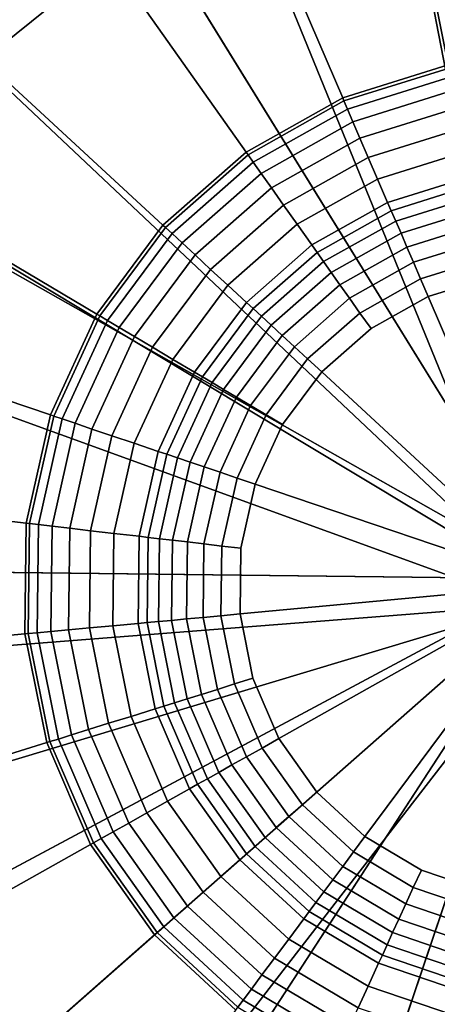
# Model space of a CAD drawing. Extents: x -43.1 to 43.1, y -41.3 to 41.3.
# Tile 29 of 256: x -16.008 to -15.682, y -29.971 to -29.202. Entities that reach past the tile are written whole.
import ezdxf

# ---------------------------------------------------------------- set-up
doc = ezdxf.new("R2010")
doc.units = 0
for name, color, linetype in [('LAMP', 7, 'CONTINUOUS'), ('LAMP_SUPPORT', 18, 'CONTINUOUS'), ('METAL_BASE', 254, 'CONTINUOUS')]:
    doc.layers.add(name, color=color, linetype=linetype)

msp = doc.modelspace()

# ---------------------------------------------------------------- linework, layer by layer
at = {"layer": 'LAMP'}
for points in [[(-15.8157, -28.9156, 41.1433), (-15.9885, -28.9944, 41.1433), (-15.5903, -29.6387, 41.1433), (-15.6288, -28.8823, 41.1433)], [(-16.1362, -29.1137, 41.1433), (-16.2496, -29.2659, 41.1433), (-15.5903, -29.6387, 41.1433), (-15.9885, -28.9944, 41.1433)], [(-16.0986, -29.1498, 44.2522), (-15.961, -29.0387, 44.2522), (-15.9058, -29.1281, 44.2735), (-16.0229, -29.2227, 44.2735)], [(-15.7689, -29.0657, 44.2735), (-15.6208, -29.0393, 44.2735), (-15.5903, -29.6387, 44.2735), (-15.9058, -29.1281, 44.2735)], [(-16.0229, -29.2227, 44.2735), (-15.9058, -29.1281, 44.2735), (-15.5903, -29.6387, 44.2735), (-16.1127, -29.3433, 44.2735)], [(-16.3216, -29.4416, 41.1433), (-16.3476, -29.6297, 41.1433), (-15.5903, -29.6387, 41.1433), (-16.2496, -29.2659, 41.1433)], [(-16.1698, -29.4825, 44.2735), (-16.1127, -29.3433, 44.2735), (-15.5903, -29.6387, 44.2735), (-16.1904, -29.6315, 44.2735)], [(-16.3261, -29.8183, 41.1433), (-16.2583, -29.9957, 41.1433), (-15.5903, -29.6387, 41.1433), (-16.3476, -29.6297, 41.1433)], [(-16.1733, -29.781, 44.2735), (-16.1904, -29.6315, 44.2735), (-15.5903, -29.6387, 44.2735), (-16.1196, -29.9216, 44.2735)], [(-16.1486, -30.1506, 41.1433), (-16.0037, -30.2733, 41.1433), (-15.5903, -29.6387, 41.1433), (-16.2583, -29.9957, 41.1433)], [(-16.0327, -30.0443, 44.2735), (-16.1196, -29.9216, 44.2735), (-15.5903, -29.6387, 44.2735), (-15.9179, -30.1416, 44.2735)], [(-15.8329, -30.3562, 41.1433), (-15.5903, -29.6387, 41.1433), (-16.0037, -30.2733, 41.1433)], [(-15.7825, -30.2073, 44.2735), (-15.9179, -30.1416, 44.2735), (-15.5903, -29.6387, 44.2735)], [(-15.6468, -30.394, 41.1433), (-15.4572, -30.3844, 41.1433), (-15.5903, -29.6387, 41.1433), (-15.8329, -30.3562, 41.1433)], [(-15.6351, -30.2372, 44.2735), (-15.7825, -30.2073, 44.2735), (-15.5903, -29.6387, 44.2735), (-15.4848, -30.2296, 44.2735)]]:
    msp.add_3dface(points, dxfattribs=at)
at = {"layer": 'LAMP_SUPPORT'}
for points in [[(-15.6013, -29.6213, 40.5662), (-15.7794, -28.7058, 40.5662), (-15.5804, -28.6872, 40.5662)], [(-15.6013, -29.6213, 40.5662), (-15.6144, -29.6356, 40.5662), (-15.9702, -28.7653, 40.5662), (-15.7794, -28.7058, 40.5662)], [(-15.6144, -29.6356, 40.5662), (-16.2946, -28.9951, 40.5662), (-16.1445, -28.8631, 40.5662), (-15.9702, -28.7653, 40.5662)], [(-15.5826, -28.8751, 36.7827), (-15.7425, -28.89, 36.7827), (-15.6731, -29.2372, 36.7827), (-15.5869, -29.2292, 36.7827)], [(-15.7425, -28.89, 36.7827), (-15.8959, -28.9378, 36.7827), (-15.7557, -29.263, 36.7827), (-15.6731, -29.2372, 36.7827)], [(-15.8959, -28.9378, 36.7827), (-16.0359, -29.0164, 36.7827), (-15.8312, -29.3054, 36.7827), (-15.7557, -29.263, 36.7827)], [(-15.6144, -29.6356, 40.5662), (-16.414, -29.1554, 40.5662), (-16.2946, -28.9951, 40.5662)], [(-16.0359, -29.0164, 36.7827), (-16.1565, -29.1225, 36.7827), (-15.8962, -29.3625, 36.7827), (-15.8312, -29.3054, 36.7827)], [(-16.1565, -29.1225, 36.7827), (-16.2525, -29.2513, 36.7827), (-15.9479, -29.432, 36.7827), (-15.8962, -29.3625, 36.7827)], [(-15.6144, -29.6356, 40.5662), (-15.6097, -29.659, 40.5662), (-16.4975, -29.337, 40.5662), (-16.414, -29.1554, 40.5662)], [(-15.6731, -29.2372, 36.7827), (-15.7557, -29.263, 36.7827), (-15.7547, -29.2654, 36.763), (-15.6725, -29.2398, 36.763)], [(-15.6725, -29.2398, 36.763), (-15.7547, -29.2654, 36.763), (-15.7519, -29.2718, 36.7108), (-15.6712, -29.2466, 36.7108)], [(-15.6712, -29.2466, 36.7108), (-15.7519, -29.2718, 36.7108), (-15.7477, -29.2817, 36.6355), (-15.6691, -29.2571, 36.6355)], [(-16.2525, -29.2513, 36.7827), (-16.3195, -29.3972, 36.7827), (-15.9841, -29.5106, 36.7827), (-15.9479, -29.432, 36.7827)], [(-15.7557, -29.263, 36.7827), (-15.8312, -29.3054, 36.7827), (-15.8297, -29.3075, 36.763), (-15.7547, -29.2654, 36.763)], [(-15.6691, -29.2571, 36.6355), (-15.7477, -29.2817, 36.6355), (-15.7422, -29.2944, 36.5472), (-15.6663, -29.2708, 36.5472)], [(-15.7547, -29.2654, 36.763), (-15.8297, -29.3075, 36.763), (-15.8256, -29.3132, 36.7108), (-15.7519, -29.2718, 36.7108)], [(-15.7519, -29.2718, 36.7108), (-15.8256, -29.3132, 36.7108), (-15.8194, -29.322, 36.6355), (-15.7477, -29.2817, 36.6355)], [(-15.6663, -29.2708, 36.5472), (-15.7422, -29.2944, 36.5472), (-15.7357, -29.3095, 36.4555), (-15.6631, -29.2869, 36.4555)], [(-15.7477, -29.2817, 36.6355), (-15.8194, -29.322, 36.6355), (-15.8114, -29.3333, 36.5472), (-15.7422, -29.2944, 36.5472)], [(-15.6631, -29.2869, 36.4555), (-15.7357, -29.3095, 36.4555), (-15.7284, -29.3264, 36.3703), (-15.6595, -29.3049, 36.3703)], [(-15.7422, -29.2944, 36.5472), (-15.8114, -29.3333, 36.5472), (-15.8019, -29.3467, 36.4555), (-15.7357, -29.3095, 36.4555)], [(-15.8312, -29.3054, 36.7827), (-15.8962, -29.3625, 36.7827), (-15.8943, -29.3643, 36.763), (-15.8297, -29.3075, 36.763)], [(-15.8297, -29.3075, 36.763), (-15.8943, -29.3643, 36.763), (-15.8891, -29.369, 36.7108), (-15.8256, -29.3132, 36.7108)], [(-15.7357, -29.3095, 36.4555), (-15.8019, -29.3467, 36.4555), (-15.7913, -29.3617, 36.3703), (-15.7284, -29.3264, 36.3703)], [(-15.6595, -29.3049, 36.3703), (-15.7284, -29.3264, 36.3703), (-15.7206, -29.3446, 36.3013), (-15.6556, -29.3243, 36.3013)], [(-15.8256, -29.3132, 36.7108), (-15.8891, -29.369, 36.7108), (-15.8813, -29.3763, 36.6355), (-15.8194, -29.322, 36.6355)], [(-15.8194, -29.322, 36.6355), (-15.8813, -29.3763, 36.6355), (-15.8711, -29.3857, 36.5472), (-15.8114, -29.3333, 36.5472)], [(-15.6556, -29.3243, 36.3013), (-15.7206, -29.3446, 36.3013), (-15.7177, -29.3511, 36.2841), (-15.6542, -29.3313, 36.2841)], [(-15.8114, -29.3333, 36.5472), (-15.8711, -29.3857, 36.5472), (-15.859, -29.3969, 36.4555), (-15.8019, -29.3467, 36.4555)], [(-15.7284, -29.3264, 36.3703), (-15.7913, -29.3617, 36.3703), (-15.7798, -29.3778, 36.3013), (-15.7206, -29.3446, 36.3013)], [(-15.6542, -29.3313, 36.2841), (-15.7177, -29.3511, 36.2841), (-15.7142, -29.3592, 36.2683), (-15.6525, -29.3399, 36.2683)], [(-15.6097, -29.659, 40.5662), (-16.5438, -29.7319, 40.5662), (-16.5414, -29.532, 40.5662), (-16.4975, -29.337, 40.5662)], [(-15.6525, -29.3399, 36.2683), (-15.7142, -29.3592, 36.2683), (-15.7101, -29.3687, 36.2543), (-15.6505, -29.3501, 36.2543)], [(-15.8019, -29.3467, 36.4555), (-15.859, -29.3969, 36.4555), (-15.8455, -29.4093, 36.3703), (-15.7913, -29.3617, 36.3703)], [(-15.7206, -29.3446, 36.3013), (-15.7798, -29.3778, 36.3013), (-15.7757, -29.3837, 36.2841), (-15.7177, -29.3511, 36.2841)], [(-15.7177, -29.3511, 36.2841), (-15.7757, -29.3837, 36.2841), (-15.7706, -29.3908, 36.2683), (-15.7142, -29.3592, 36.2683)], [(-15.6505, -29.3501, 36.2543), (-15.7101, -29.3687, 36.2543), (-15.7055, -29.3795, 36.2426), (-15.6482, -29.3616, 36.2426)], [(-15.8962, -29.3625, 36.7827), (-15.9479, -29.432, 36.7827), (-15.9457, -29.4333, 36.763), (-15.8943, -29.3643, 36.763)], [(-15.7913, -29.3617, 36.3703), (-15.8455, -29.4093, 36.3703), (-15.8309, -29.4227, 36.3013), (-15.7798, -29.3778, 36.3013)], [(-15.7142, -29.3592, 36.2683), (-15.7706, -29.3908, 36.2683), (-15.7647, -29.3993, 36.2543), (-15.7101, -29.3687, 36.2543)], [(-15.6482, -29.3616, 36.2426), (-15.7055, -29.3795, 36.2426), (-15.7004, -29.3914, 36.2337), (-15.6456, -29.3743, 36.2337)], [(-15.8943, -29.3643, 36.763), (-15.9457, -29.4333, 36.763), (-15.9397, -29.4369, 36.7108), (-15.8891, -29.369, 36.7108)], [(-15.8891, -29.369, 36.7108), (-15.9397, -29.4369, 36.7108), (-15.9304, -29.4423, 36.6355), (-15.8813, -29.3763, 36.6355)], [(-15.7101, -29.3687, 36.2543), (-15.7647, -29.3993, 36.2543), (-15.7579, -29.4089, 36.2426), (-15.7055, -29.3795, 36.2426)], [(-15.8813, -29.3763, 36.6355), (-15.9304, -29.4423, 36.6355), (-15.9185, -29.4494, 36.5472), (-15.8711, -29.3857, 36.5472)], [(-15.7798, -29.3778, 36.3013), (-15.8309, -29.4227, 36.3013), (-15.8257, -29.4276, 36.2841), (-15.7757, -29.3837, 36.2841)], [(-15.7055, -29.3795, 36.2426), (-15.7579, -29.4089, 36.2426), (-15.7504, -29.4195, 36.2337), (-15.7004, -29.3914, 36.2337)], [(-15.6456, -29.3743, 36.2337), (-15.7004, -29.3914, 36.2337), (-15.6948, -29.4043, 36.228), (-15.6429, -29.3881, 36.228)], [(-15.8711, -29.3857, 36.5472), (-15.9185, -29.4494, 36.5472), (-15.9044, -29.4578, 36.4555), (-15.859, -29.3969, 36.4555)], [(-15.7757, -29.3837, 36.2841), (-15.8257, -29.4276, 36.2841), (-15.8192, -29.4335, 36.2683), (-15.7706, -29.3908, 36.2683)], [(-15.7706, -29.3908, 36.2683), (-15.8192, -29.4335, 36.2683), (-15.8116, -29.4406, 36.2543), (-15.7647, -29.3993, 36.2543)], [(-15.7004, -29.3914, 36.2337), (-15.7504, -29.4195, 36.2337), (-15.7422, -29.431, 36.228), (-15.6948, -29.4043, 36.228)], [(-15.6429, -29.3881, 36.228), (-15.6948, -29.4043, 36.228), (-15.6888, -29.4181, 36.226), (-15.6399, -29.4029, 36.226)], [(-16.3195, -29.3972, 36.7827), (-16.3548, -29.5539, 36.7827), (-16.0031, -29.5951, 36.7827), (-15.9841, -29.5106, 36.7827)], [(-15.859, -29.3969, 36.4555), (-15.9044, -29.4578, 36.4555), (-15.8886, -29.4672, 36.3703), (-15.8455, -29.4093, 36.3703)], [(-15.7647, -29.3993, 36.2543), (-15.8116, -29.4406, 36.2543), (-15.803, -29.4485, 36.2426), (-15.7579, -29.4089, 36.2426)], [(-15.5889, -29.3981, 36.226), (-15.6399, -29.4029, 36.226), (-15.6888, -29.4181, 36.226), (-15.5918, -29.6433, 36.226)], [(-15.8455, -29.4093, 36.3703), (-15.8886, -29.4672, 36.3703), (-15.8715, -29.4773, 36.3013), (-15.8309, -29.4227, 36.3013)], [(-15.7579, -29.4089, 36.2426), (-15.803, -29.4485, 36.2426), (-15.7934, -29.4573, 36.2337), (-15.7504, -29.4195, 36.2337)], [(-15.6948, -29.4043, 36.228), (-15.7422, -29.431, 36.228), (-15.7335, -29.4432, 36.226), (-15.6888, -29.4181, 36.226)], [(-15.6888, -29.4181, 36.226), (-15.7335, -29.4432, 36.226), (-15.772, -29.477, 36.226), (-15.5918, -29.6433, 36.226)], [(-15.8309, -29.4227, 36.3013), (-15.8715, -29.4773, 36.3013), (-15.8654, -29.4809, 36.2841), (-15.8257, -29.4276, 36.2841)], [(-15.7504, -29.4195, 36.2337), (-15.7934, -29.4573, 36.2337), (-15.7831, -29.4669, 36.228), (-15.7422, -29.431, 36.228)], [(-15.9479, -29.432, 36.7827), (-15.9841, -29.5106, 36.7827), (-15.9816, -29.5115, 36.763), (-15.9457, -29.4333, 36.763)], [(-15.9457, -29.4333, 36.763), (-15.9816, -29.5115, 36.763), (-15.975, -29.5137, 36.7108), (-15.9397, -29.4369, 36.7108)], [(-15.8257, -29.4276, 36.2841), (-15.8654, -29.4809, 36.2841), (-15.8578, -29.4854, 36.2683), (-15.8192, -29.4335, 36.2683)], [(-15.7422, -29.431, 36.228), (-15.7831, -29.4669, 36.228), (-15.772, -29.477, 36.226), (-15.7335, -29.4432, 36.226)], [(-15.9397, -29.4369, 36.7108), (-15.975, -29.5137, 36.7108), (-15.9648, -29.5171, 36.6355), (-15.9304, -29.4423, 36.6355)], [(-15.8192, -29.4335, 36.2683), (-15.8578, -29.4854, 36.2683), (-15.8489, -29.4907, 36.2543), (-15.8116, -29.4406, 36.2543)], [(-15.8116, -29.4406, 36.2543), (-15.8489, -29.4907, 36.2543), (-15.8388, -29.4967, 36.2426), (-15.803, -29.4485, 36.2426)], [(-15.9304, -29.4423, 36.6355), (-15.9648, -29.5171, 36.6355), (-15.9517, -29.5216, 36.5472), (-15.9185, -29.4494, 36.5472)], [(-15.803, -29.4485, 36.2426), (-15.8388, -29.4967, 36.2426), (-15.8277, -29.5033, 36.2337), (-15.7934, -29.4573, 36.2337)], [(-15.9185, -29.4494, 36.5472), (-15.9517, -29.5216, 36.5472), (-15.9361, -29.5268, 36.4555), (-15.9044, -29.4578, 36.4555)], [(-15.9044, -29.4578, 36.4555), (-15.9361, -29.5268, 36.4555), (-15.9187, -29.5327, 36.3703), (-15.8886, -29.4672, 36.3703)], [(-15.7934, -29.4573, 36.2337), (-15.8277, -29.5033, 36.2337), (-15.8156, -29.5105, 36.228), (-15.7831, -29.4669, 36.228)], [(-15.8886, -29.4672, 36.3703), (-15.9187, -29.5327, 36.3703), (-15.8999, -29.5391, 36.3013), (-15.8715, -29.4773, 36.3013)], [(-15.7831, -29.4669, 36.228), (-15.8156, -29.5105, 36.228), (-15.8027, -29.5182, 36.226), (-15.772, -29.477, 36.226)], [(-15.8715, -29.4773, 36.3013), (-15.8999, -29.5391, 36.3013), (-15.8932, -29.5413, 36.2841), (-15.8654, -29.4809, 36.2841)], [(-15.772, -29.477, 36.226), (-15.8027, -29.5182, 36.226), (-15.8241, -29.5647, 36.226), (-15.5918, -29.6433, 36.226)], [(-15.8654, -29.4809, 36.2841), (-15.8932, -29.5413, 36.2841), (-15.8848, -29.5442, 36.2683), (-15.8578, -29.4854, 36.2683)], [(-15.8578, -29.4854, 36.2683), (-15.8848, -29.5442, 36.2683), (-15.875, -29.5475, 36.2543), (-15.8489, -29.4907, 36.2543)], [(-15.8489, -29.4907, 36.2543), (-15.875, -29.5475, 36.2543), (-15.8639, -29.5512, 36.2426), (-15.8388, -29.4967, 36.2426)], [(-15.8388, -29.4967, 36.2426), (-15.8639, -29.5512, 36.2426), (-15.8516, -29.5554, 36.2337), (-15.8277, -29.5033, 36.2337)], [(-15.8277, -29.5033, 36.2337), (-15.8516, -29.5554, 36.2337), (-15.8383, -29.5599, 36.228), (-15.8156, -29.5105, 36.228)], [(-15.9841, -29.5106, 36.7827), (-16.0031, -29.5951, 36.7827), (-16.0005, -29.5954, 36.763), (-15.9816, -29.5115, 36.763)], [(-15.9816, -29.5115, 36.763), (-16.0005, -29.5954, 36.763), (-15.9936, -29.5962, 36.7108), (-15.975, -29.5137, 36.7108)], [(-15.975, -29.5137, 36.7108), (-15.9936, -29.5962, 36.7108), (-15.9829, -29.5974, 36.6355), (-15.9648, -29.5171, 36.6355)], [(-15.9648, -29.5171, 36.6355), (-15.9829, -29.5974, 36.6355), (-15.9691, -29.5991, 36.5472), (-15.9517, -29.5216, 36.5472)], [(-15.8156, -29.5105, 36.228), (-15.8383, -29.5599, 36.228), (-15.8241, -29.5647, 36.226), (-15.8027, -29.5182, 36.226)], [(-15.9517, -29.5216, 36.5472), (-15.9691, -29.5991, 36.5472), (-15.9528, -29.601, 36.4555), (-15.9361, -29.5268, 36.4555)], [(-15.9361, -29.5268, 36.4555), (-15.9528, -29.601, 36.4555), (-15.9345, -29.6031, 36.3703), (-15.9187, -29.5327, 36.3703)], [(-15.9187, -29.5327, 36.3703), (-15.9345, -29.6031, 36.3703), (-15.9149, -29.6054, 36.3013), (-15.8999, -29.5391, 36.3013)], [(-15.8999, -29.5391, 36.3013), (-15.9149, -29.6054, 36.3013), (-15.9078, -29.6062, 36.2841), (-15.8932, -29.5413, 36.2841)], [(-15.8932, -29.5413, 36.2841), (-15.9078, -29.6062, 36.2841), (-15.899, -29.6073, 36.2683), (-15.8848, -29.5442, 36.2683)], [(-15.8848, -29.5442, 36.2683), (-15.899, -29.6073, 36.2683), (-15.8888, -29.6085, 36.2543), (-15.875, -29.5475, 36.2543)], [(-15.875, -29.5475, 36.2543), (-15.8888, -29.6085, 36.2543), (-15.8771, -29.6098, 36.2426), (-15.8639, -29.5512, 36.2426)], [(-16.3548, -29.5539, 36.7827), (-16.3567, -29.7144, 36.7827), (-16.0041, -29.6816, 36.7827), (-16.0031, -29.5951, 36.7827)], [(-15.8639, -29.5512, 36.2426), (-15.8771, -29.6098, 36.2426), (-15.8642, -29.6113, 36.2337), (-15.8516, -29.5554, 36.2337)], [(-15.8516, -29.5554, 36.2337), (-15.8642, -29.6113, 36.2337), (-15.8502, -29.613, 36.228), (-15.8383, -29.5599, 36.228)], [(-15.8383, -29.5599, 36.228), (-15.8502, -29.613, 36.228), (-15.8353, -29.6147, 36.226), (-15.8241, -29.5647, 36.226)], [(-15.8241, -29.5647, 36.226), (-15.8353, -29.6147, 36.226), (-15.8359, -29.666, 36.226), (-15.5918, -29.6433, 36.226)], [(-16.0031, -29.5951, 36.7827), (-16.0041, -29.6816, 36.7827), (-16.0015, -29.6814, 36.763), (-16.0005, -29.5954, 36.763)], [(-16.0005, -29.5954, 36.763), (-16.0015, -29.6814, 36.763), (-15.9946, -29.6807, 36.7108), (-15.9936, -29.5962, 36.7108)], [(-15.9936, -29.5962, 36.7108), (-15.9946, -29.6807, 36.7108), (-15.9839, -29.6798, 36.6355), (-15.9829, -29.5974, 36.6355)], [(-15.9829, -29.5974, 36.6355), (-15.9839, -29.6798, 36.6355), (-15.9701, -29.6785, 36.5472), (-15.9691, -29.5991, 36.5472)], [(-15.9691, -29.5991, 36.5472), (-15.9701, -29.6785, 36.5472), (-15.9537, -29.6769, 36.4555), (-15.9528, -29.601, 36.4555)], [(-15.9528, -29.601, 36.4555), (-15.9537, -29.6769, 36.4555), (-15.9354, -29.6752, 36.3703), (-15.9345, -29.6031, 36.3703)], [(-15.9345, -29.6031, 36.3703), (-15.9354, -29.6752, 36.3703), (-15.9157, -29.6734, 36.3013), (-15.9149, -29.6054, 36.3013)], [(-15.9149, -29.6054, 36.3013), (-15.9157, -29.6734, 36.3013), (-15.9086, -29.6727, 36.2841), (-15.9078, -29.6062, 36.2841)], [(-15.9078, -29.6062, 36.2841), (-15.9086, -29.6727, 36.2841), (-15.8998, -29.6719, 36.2683), (-15.899, -29.6073, 36.2683)], [(-15.899, -29.6073, 36.2683), (-15.8998, -29.6719, 36.2683), (-15.8895, -29.671, 36.2543), (-15.8888, -29.6085, 36.2543)], [(-15.8888, -29.6085, 36.2543), (-15.8895, -29.671, 36.2543), (-15.8778, -29.6699, 36.2426), (-15.8771, -29.6098, 36.2426)], [(-15.8771, -29.6098, 36.2426), (-15.8778, -29.6699, 36.2426), (-15.8649, -29.6687, 36.2337), (-15.8642, -29.6113, 36.2337)], [(-15.8642, -29.6113, 36.2337), (-15.8649, -29.6687, 36.2337), (-15.8509, -29.6674, 36.228), (-15.8502, -29.613, 36.228)], [(-15.8502, -29.613, 36.228), (-15.8509, -29.6674, 36.228), (-15.8359, -29.666, 36.226), (-15.8353, -29.6147, 36.226)], [(-15.8359, -29.666, 36.226), (-15.8259, -29.7162, 36.226), (-15.8056, -29.7633, 36.226), (-15.5918, -29.6433, 36.226)], [(-15.8056, -29.7633, 36.226), (-15.7759, -29.8051, 36.226), (-15.7383, -29.8399, 36.226), (-15.5918, -29.6433, 36.226)], [(-15.7383, -29.8399, 36.226), (-15.6942, -29.866, 36.226), (-15.6456, -29.8825, 36.226), (-15.5918, -29.6433, 36.226)], [(-15.6097, -29.659, 40.5662), (-16.5046, -29.9279, 40.5662), (-16.5438, -29.7319, 40.5662)], [(-15.6097, -29.659, 40.5662), (-16.3099, -30.2745, 40.5662), (-16.4255, -30.1114, 40.5662), (-16.5046, -29.9279, 40.5662)], [(-15.6097, -29.659, 40.5662), (-15.5871, -29.6667, 40.5662), (-16.163, -30.41, 40.5662), (-16.3099, -30.2745, 40.5662)], [(-15.5871, -29.6667, 40.5662), (-15.8017, -30.576, 40.5662), (-15.9911, -30.512, 40.5662), (-16.163, -30.41, 40.5662)], [(-15.8998, -29.6719, 36.2683), (-15.8871, -29.7353, 36.2683), (-15.8772, -29.7323, 36.2543), (-15.8895, -29.671, 36.2543)], [(-15.8895, -29.671, 36.2543), (-15.8772, -29.7323, 36.2543), (-15.866, -29.7288, 36.2426), (-15.8778, -29.6699, 36.2426)], [(-15.8778, -29.6699, 36.2426), (-15.866, -29.7288, 36.2426), (-15.8536, -29.7249, 36.2337), (-15.8649, -29.6687, 36.2337)], [(-15.8649, -29.6687, 36.2337), (-15.8536, -29.7249, 36.2337), (-15.8402, -29.7207, 36.228), (-15.8509, -29.6674, 36.228)], [(-15.8509, -29.6674, 36.228), (-15.8402, -29.7207, 36.228), (-15.8259, -29.7162, 36.226), (-15.8359, -29.666, 36.226)], [(-15.5871, -29.6667, 40.5662), (-15.6032, -30.5993, 40.5662), (-15.8017, -30.576, 40.5662)], [(-15.9839, -29.6798, 36.6355), (-15.9677, -29.7605, 36.6355), (-15.9545, -29.7563, 36.5472), (-15.9701, -29.6785, 36.5472)], [(-15.9701, -29.6785, 36.5472), (-15.9545, -29.7563, 36.5472), (-15.9388, -29.7514, 36.4555), (-15.9537, -29.6769, 36.4555)], [(-15.9537, -29.6769, 36.4555), (-15.9388, -29.7514, 36.4555), (-15.9212, -29.746, 36.3703), (-15.9354, -29.6752, 36.3703)], [(-15.9354, -29.6752, 36.3703), (-15.9212, -29.746, 36.3703), (-15.9023, -29.7401, 36.3013), (-15.9157, -29.6734, 36.3013)], [(-15.9157, -29.6734, 36.3013), (-15.9023, -29.7401, 36.3013), (-15.8955, -29.738, 36.2841), (-15.9086, -29.6727, 36.2841)], [(-15.9086, -29.6727, 36.2841), (-15.8955, -29.738, 36.2841), (-15.8871, -29.7353, 36.2683), (-15.8998, -29.6719, 36.2683)], [(-16.3567, -29.7144, 36.7827), (-16.3252, -29.8719, 36.7827), (-15.9871, -29.7665, 36.7827), (-16.0041, -29.6816, 36.7827)], [(-16.0041, -29.6816, 36.7827), (-15.9871, -29.7665, 36.7827), (-15.9846, -29.7657, 36.763), (-16.0015, -29.6814, 36.763)], [(-16.0015, -29.6814, 36.763), (-15.9846, -29.7657, 36.763), (-15.978, -29.7637, 36.7108), (-15.9946, -29.6807, 36.7108)], [(-15.9946, -29.6807, 36.7108), (-15.978, -29.7637, 36.7108), (-15.9677, -29.7605, 36.6355), (-15.9839, -29.6798, 36.6355)], [(-15.8402, -29.7207, 36.228), (-15.8187, -29.7707, 36.228), (-15.8056, -29.7633, 36.226), (-15.8259, -29.7162, 36.226)], [(-15.866, -29.7288, 36.2426), (-15.8423, -29.7839, 36.2426), (-15.8309, -29.7776, 36.2337), (-15.8536, -29.7249, 36.2337)], [(-15.8536, -29.7249, 36.2337), (-15.8309, -29.7776, 36.2337), (-15.8187, -29.7707, 36.228), (-15.8402, -29.7207, 36.228)], [(-15.8871, -29.7353, 36.2683), (-15.8615, -29.7947, 36.2683), (-15.8525, -29.7897, 36.2543), (-15.8772, -29.7323, 36.2543)], [(-15.8772, -29.7323, 36.2543), (-15.8525, -29.7897, 36.2543), (-15.8423, -29.7839, 36.2426), (-15.866, -29.7288, 36.2426)], [(-15.9212, -29.746, 36.3703), (-15.8927, -29.8122, 36.3703), (-15.8754, -29.8025, 36.3013), (-15.9023, -29.7401, 36.3013)], [(-15.9023, -29.7401, 36.3013), (-15.8754, -29.8025, 36.3013), (-15.8692, -29.799, 36.2841), (-15.8955, -29.738, 36.2841)], [(-15.8955, -29.738, 36.2841), (-15.8692, -29.799, 36.2841), (-15.8615, -29.7947, 36.2683), (-15.8871, -29.7353, 36.2683)], [(-15.9388, -29.7514, 36.4555), (-15.9087, -29.8212, 36.4555), (-15.8927, -29.8122, 36.3703), (-15.9212, -29.746, 36.3703)], [(-15.9677, -29.7605, 36.6355), (-15.9351, -29.8361, 36.6355), (-15.923, -29.8293, 36.5472), (-15.9545, -29.7563, 36.5472)], [(-15.9545, -29.7563, 36.5472), (-15.923, -29.8293, 36.5472), (-15.9087, -29.8212, 36.4555), (-15.9388, -29.7514, 36.4555)], [(-15.9846, -29.7657, 36.763), (-15.9506, -29.8447, 36.763), (-15.9445, -29.8413, 36.7108), (-15.978, -29.7637, 36.7108)], [(-15.978, -29.7637, 36.7108), (-15.9445, -29.8413, 36.7108), (-15.9351, -29.8361, 36.6355), (-15.9677, -29.7605, 36.6355)], [(-15.8187, -29.7707, 36.228), (-15.7872, -29.815, 36.228), (-15.7759, -29.8051, 36.226), (-15.8056, -29.7633, 36.226)], [(-16.3252, -29.8719, 36.7827), (-16.2616, -30.0194, 36.7827), (-15.9528, -29.846, 36.7827), (-15.9871, -29.7665, 36.7827)], [(-15.9871, -29.7665, 36.7827), (-15.9528, -29.846, 36.7827), (-15.9506, -29.8447, 36.763), (-15.9846, -29.7657, 36.763)], [(-15.8309, -29.7776, 36.2337), (-15.7978, -29.8243, 36.2337), (-15.7872, -29.815, 36.228), (-15.8187, -29.7707, 36.228)], [(-15.8423, -29.7839, 36.2426), (-15.8076, -29.8329, 36.2426), (-15.7978, -29.8243, 36.2337), (-15.8309, -29.7776, 36.2337)], [(-15.8525, -29.7897, 36.2543), (-15.8164, -29.8407, 36.2543), (-15.8076, -29.8329, 36.2426), (-15.8423, -29.7839, 36.2426)], [(-15.8692, -29.799, 36.2841), (-15.8308, -29.8533, 36.2841), (-15.8241, -29.8475, 36.2683), (-15.8615, -29.7947, 36.2683)], [(-15.8615, -29.7947, 36.2683), (-15.8241, -29.8475, 36.2683), (-15.8164, -29.8407, 36.2543), (-15.8525, -29.7897, 36.2543)], [(-15.8927, -29.8122, 36.3703), (-15.851, -29.8711, 36.3703), (-15.8361, -29.858, 36.3013), (-15.8754, -29.8025, 36.3013)], [(-15.8754, -29.8025, 36.3013), (-15.8361, -29.858, 36.3013), (-15.8308, -29.8533, 36.2841), (-15.8692, -29.799, 36.2841)], [(-15.7872, -29.815, 36.228), (-15.7472, -29.8519, 36.228), (-15.7383, -29.8399, 36.226), (-15.7759, -29.8051, 36.226)], [(-15.9087, -29.8212, 36.4555), (-15.8648, -29.8832, 36.4555), (-15.851, -29.8711, 36.3703), (-15.8927, -29.8122, 36.3703)], [(-15.7978, -29.8243, 36.2337), (-15.7557, -29.8632, 36.2337), (-15.7472, -29.8519, 36.228), (-15.7872, -29.815, 36.228)], [(-15.923, -29.8293, 36.5472), (-15.8771, -29.8941, 36.5472), (-15.8648, -29.8832, 36.4555), (-15.9087, -29.8212, 36.4555)], [(-15.8076, -29.8329, 36.2426), (-15.7634, -29.8736, 36.2426), (-15.7557, -29.8632, 36.2337), (-15.7978, -29.8243, 36.2337)], [(-15.9351, -29.8361, 36.6355), (-15.8876, -29.9032, 36.6355), (-15.8771, -29.8941, 36.5472), (-15.923, -29.8293, 36.5472)], [(-15.8164, -29.8407, 36.2543), (-15.7704, -29.883, 36.2543), (-15.7634, -29.8736, 36.2426), (-15.8076, -29.8329, 36.2426)], [(-15.9445, -29.8413, 36.7108), (-15.8956, -29.9103, 36.7108), (-15.8876, -29.9032, 36.6355), (-15.9351, -29.8361, 36.6355)], [(-15.8241, -29.8475, 36.2683), (-15.7766, -29.8913, 36.2683), (-15.7704, -29.883, 36.2543), (-15.8164, -29.8407, 36.2543)], [(-15.7472, -29.8519, 36.228), (-15.7005, -29.8797, 36.228), (-15.6942, -29.866, 36.226), (-15.7383, -29.8399, 36.226)], [(-16.2616, -30.0194, 36.7827), (-16.1688, -30.1505, 36.7827), (-15.9028, -29.9166, 36.7827), (-15.9528, -29.846, 36.7827)], [(-15.9528, -29.846, 36.7827), (-15.9028, -29.9166, 36.7827), (-15.9008, -29.9149, 36.763), (-15.9506, -29.8447, 36.763)], [(-15.9506, -29.8447, 36.763), (-15.9008, -29.9149, 36.763), (-15.8956, -29.9103, 36.7108), (-15.9445, -29.8413, 36.7108)], [(-15.8308, -29.8533, 36.2841), (-15.7819, -29.8984, 36.2841), (-15.7766, -29.8913, 36.2683), (-15.8241, -29.8475, 36.2683)], [(-15.8361, -29.858, 36.3013), (-15.7861, -29.9041, 36.3013), (-15.7819, -29.8984, 36.2841), (-15.8308, -29.8533, 36.2841)], [(-15.7557, -29.8632, 36.2337), (-15.7063, -29.8925, 36.2337), (-15.7005, -29.8797, 36.228), (-15.7472, -29.8519, 36.228)], [(-15.851, -29.8711, 36.3703), (-15.7979, -29.92, 36.3703), (-15.7861, -29.9041, 36.3013), (-15.8361, -29.858, 36.3013)], [(-15.7634, -29.8736, 36.2426), (-15.7118, -29.9043, 36.2426), (-15.7063, -29.8925, 36.2337), (-15.7557, -29.8632, 36.2337)], [(-15.8648, -29.8832, 36.4555), (-15.8089, -29.9347, 36.4555), (-15.7979, -29.92, 36.3703), (-15.851, -29.8711, 36.3703)], [(-15.7005, -29.8797, 36.228), (-15.6489, -29.8971, 36.228), (-15.6456, -29.8825, 36.226), (-15.6942, -29.866, 36.226)], [(-15.7704, -29.883, 36.2543), (-15.7167, -29.9149, 36.2543), (-15.7118, -29.9043, 36.2426), (-15.7634, -29.8736, 36.2426)], [(-15.8771, -29.8941, 36.5472), (-15.8188, -29.9479, 36.5472), (-15.8089, -29.9347, 36.4555), (-15.8648, -29.8832, 36.4555)], [(-15.7766, -29.8913, 36.2683), (-15.721, -29.9243, 36.2683), (-15.7167, -29.9149, 36.2543), (-15.7704, -29.883, 36.2543)], [(-15.7063, -29.8925, 36.2337), (-15.652, -29.9108, 36.2337), (-15.6489, -29.8971, 36.228), (-15.7005, -29.8797, 36.228)], [(-15.8876, -29.9032, 36.6355), (-15.827, -29.9591, 36.6355), (-15.8188, -29.9479, 36.5472), (-15.8771, -29.8941, 36.5472)], [(-15.7819, -29.8984, 36.2841), (-15.7247, -29.9324, 36.2841), (-15.721, -29.9243, 36.2683), (-15.7766, -29.8913, 36.2683)], [(-15.7118, -29.9043, 36.2426), (-15.6549, -29.9235, 36.2426), (-15.652, -29.9108, 36.2337), (-15.7063, -29.8925, 36.2337)], [(-15.7861, -29.9041, 36.3013), (-15.7276, -29.9388, 36.3013), (-15.7247, -29.9324, 36.2841), (-15.7819, -29.8984, 36.2841)], [(-15.8956, -29.9103, 36.7108), (-15.8334, -29.9676, 36.7108), (-15.827, -29.9591, 36.6355), (-15.8876, -29.9032, 36.6355)], [(-15.7979, -29.92, 36.3703), (-15.7359, -29.9568, 36.3703), (-15.7276, -29.9388, 36.3013), (-15.7861, -29.9041, 36.3013)], [(-15.7167, -29.9149, 36.2543), (-15.6575, -29.935, 36.2543), (-15.6549, -29.9235, 36.2426), (-15.7118, -29.9043, 36.2426)], [(-16.1688, -30.1505, 36.7827), (-16.0507, -30.2593, 36.7827), (-15.8392, -29.9753, 36.7827), (-15.9028, -29.9166, 36.7827)], [(-15.9028, -29.9166, 36.7827), (-15.8392, -29.9753, 36.7827), (-15.8376, -29.9732, 36.763), (-15.9008, -29.9149, 36.763)], [(-15.9008, -29.9149, 36.763), (-15.8376, -29.9732, 36.763), (-15.8334, -29.9676, 36.7108), (-15.8956, -29.9103, 36.7108)], [(-15.721, -29.9243, 36.2683), (-15.6597, -29.9451, 36.2683), (-15.6575, -29.935, 36.2543), (-15.7167, -29.9149, 36.2543)], [(-15.8089, -29.9347, 36.4555), (-15.7436, -29.9735, 36.4555), (-15.7359, -29.9568, 36.3703), (-15.7979, -29.92, 36.3703)], [(-15.7247, -29.9324, 36.2841), (-15.6617, -29.9537, 36.2841), (-15.6597, -29.9451, 36.2683), (-15.721, -29.9243, 36.2683)], [(-15.7276, -29.9388, 36.3013), (-15.6632, -29.9606, 36.3013), (-15.6617, -29.9537, 36.2841), (-15.7247, -29.9324, 36.2841)], [(-15.8188, -29.9479, 36.5472), (-15.7505, -29.9885, 36.5472), (-15.7436, -29.9735, 36.4555), (-15.8089, -29.9347, 36.4555)], [(-15.7359, -29.9568, 36.3703), (-15.6676, -29.9799, 36.3703), (-15.6632, -29.9606, 36.3013), (-15.7276, -29.9388, 36.3013)], [(-15.827, -29.9591, 36.6355), (-15.7562, -30.0011, 36.6355), (-15.7505, -29.9885, 36.5472), (-15.8188, -29.9479, 36.5472)], [(-15.8334, -29.9676, 36.7108), (-15.7607, -30.0108, 36.7108), (-15.7562, -30.0011, 36.6355), (-15.827, -29.9591, 36.6355)], [(-15.7436, -29.9735, 36.4555), (-15.6716, -29.9978, 36.4555), (-15.6676, -29.9799, 36.3703), (-15.7359, -29.9568, 36.3703)], [(-15.8376, -29.9732, 36.763), (-15.7636, -30.0171, 36.763), (-15.7607, -30.0108, 36.7108), (-15.8334, -29.9676, 36.7108)]]:
    msp.add_3dface(points, dxfattribs=at)
at = {"layer": 'METAL_BASE'}
for points in [[(-27.3869, -31.72, 30.241), (-27.4144, -31.6965, 30.106), (-1.2503, -1.0623, 30.106), (-1.2228, -1.0858, 30.241)], [(-27.4144, -31.6965, 30.106), (-27.3869, -31.72, 29.9709), (-1.2228, -1.0858, 29.9709), (-1.2503, -1.0623, 30.106)], [(-27.3117, -31.7842, 30.3399), (-27.3869, -31.72, 30.241), (-1.2228, -1.0858, 30.241), (-1.1476, -1.15, 30.3399)], [(-27.3869, -31.72, 29.9709), (-27.3117, -31.7842, 29.872), (-1.1476, -1.15, 29.872), (-1.2228, -1.0858, 29.9709)], [(-27.209, -31.8719, 30.3761), (-27.3117, -31.7842, 30.3399), (-1.1476, -1.15, 30.3399), (-1.0449, -1.2377, 30.3761)], [(-27.3117, -31.7842, 29.872), (-27.209, -31.8719, 29.8358), (-1.0449, -1.2377, 29.8358), (-1.1476, -1.15, 29.872)], [(-27.1063, -31.9597, 30.3399), (-27.209, -31.8719, 30.3761), (-1.0449, -1.2377, 30.3761), (-0.9422, -1.3254, 30.3399)], [(-27.209, -31.8719, 29.8358), (-27.1063, -31.9597, 29.872), (-0.9422, -1.3254, 29.872), (-1.0449, -1.2377, 29.8358)], [(-27.0311, -32.0239, 30.241), (-27.1063, -31.9597, 30.3399), (-0.9422, -1.3254, 30.3399), (-0.867, -1.3896, 30.241)], [(-27.1063, -31.9597, 29.872), (-27.0311, -32.0239, 29.9709), (-0.867, -1.3896, 29.9709), (-0.9422, -1.3254, 29.872)], [(-27.0036, -32.0474, 30.106), (-27.0311, -32.0239, 30.241), (-0.867, -1.3896, 30.241), (-0.8395, -1.4131, 30.106)], [(-27.0311, -32.0239, 29.9709), (-27.0036, -32.0474, 30.106), (-0.8395, -1.4131, 30.106), (-0.867, -1.3896, 29.9709)]]:
    msp.add_3dface(points, dxfattribs=at)

doc.saveas('drawing.dxf')
